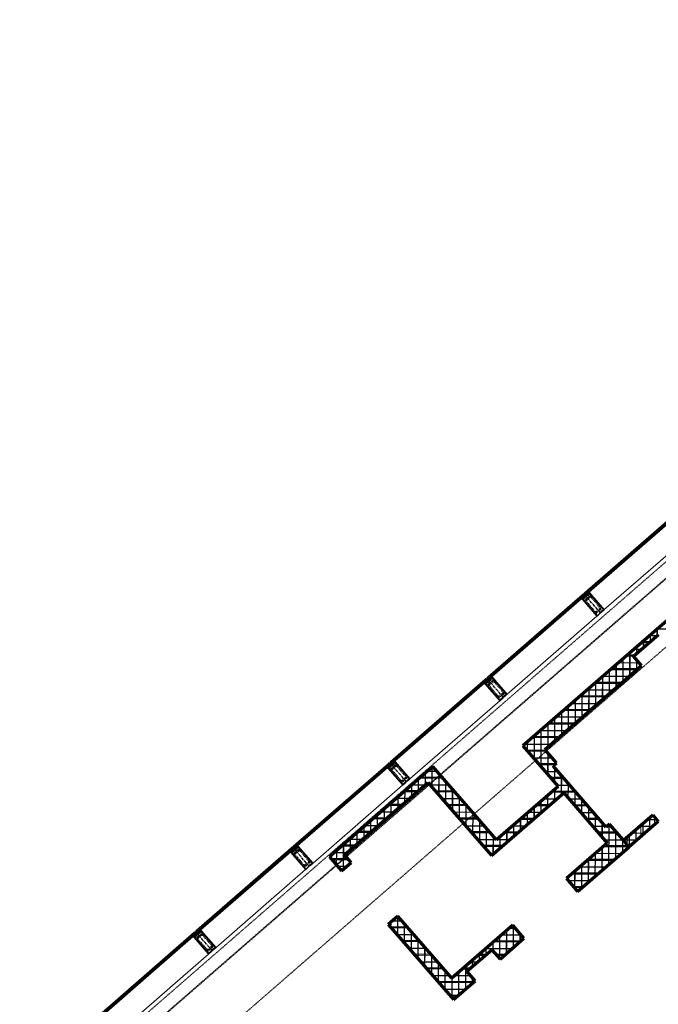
# Model space of a CAD drawing. Header units: millimetres. Extents: x 98667 to 994031, y -2704 to 533009.
# Tile 117 of 153: x 476777 to 484224, y 273657 to 285131. Entities that reach past the tile are written whole.
import ezdxf

# ---------------------------------------------------------------- set-up
doc = ezdxf.new("R2010")
doc.units = ezdxf.units.MM
for name, pattern in [('AP03000E0$0$CENTER', [50.8, 31.75, -6.35, 6.35, -6.35]), ('AP03000E0$0$HIDDEN', [9.525, 6.35, -3.175]), ('AP03000E0$0$HIDDENX2', [19.05, 12.7, -6.35])]:
    doc.linetypes.add(name, pattern=pattern)
for name, color, linetype, lineweight in [('A-WALL-FULL', 6, 'Continuous', 70), ('A-WALL-PATT', 5, 'Continuous', 15), ('AP03000E0$0$A-FLOR-EDGE', 1, 'AP03000E0$0$HIDDENX2', 15), ('AP03000E0$0$A-GLAZ-FULL-EXTR', 2, 'Continuous', 20), ('AP03000E0$0$A-GLAZ-MULL-EXTR', 3, 'Continuous', 35), ('AP03000E0$0$A-WALL-FNSH', 1, 'Continuous', 15)]:
    doc.layers.add(name, color=color, linetype=linetype, lineweight=lineweight)
doc.layers.add('A-WALL-PATT-50', color=5, linetype='Continuous')
doc.layers.add('AP03000E0$0$A-Slab Edge Guide', color=55, linetype='Continuous', lineweight=15, plot=False)

msp = doc.modelspace()

# ---------------------------------------------------------------- linework, layer by layer
at = {"color": 251, "linetype": 'AP03000E0$0$CENTER'}
for p, q in [((483550, 278217), (483353, 278444)), ((482418, 277233), (482221, 277460)), ((481286, 276249), (481089, 276476)), ((480154, 275265), (479957, 275491)), ((479022, 274281), (478825, 274507))]:
    msp.add_line(p, q, dxfattribs=at)
at = {"layer": 'A-WALL-FULL', "color": 251, "linetype": 'ByBlock'}
for p, q in [((485221, 278908), (482644, 276667)), ((485221, 278908), (482644, 276667)), ((483933, 277715), (484224, 277968)), ((484029, 277606), (483933, 277715)), ((482900, 276625), (484023, 277601)), ((483884, 277481), (484029, 277606)), ((483639, 277267), (483882, 277478)), ((483882, 277478), (483884, 277481)), ((482900, 276625), (483639, 277267)), ((482644, 276667), (483054, 276196)), ((483036, 276469), (482900, 276625)), ((481595, 276426), (480388, 275376)), ((482337, 275573), (481595, 276426)), ((482996, 276434), (483036, 276469)), ((483617, 275721), (482996, 276434)), ((480566, 275398), (481537, 276242)), ((481537, 276242), (482278, 275389)), ((483054, 276196), (482337, 275573)), ((482278, 275389), (483120, 276120)), ((483120, 276120), (483628, 275536)), ((483818, 275568), (484158, 275864)), ((484158, 275864), (484223, 275788)), ((483656, 275755), (483617, 275721)), ((483818, 275568), (483656, 275755)), ((484223, 275788), (483879, 275489)), ((483283, 274971), (483879, 275489)), ((483628, 275536), (483390, 275329)), ((483879, 275489), (483818, 275568)), ((483879, 275489), (483818, 275568)), ((480388, 275376), (480531, 275211)), ((480644, 275310), (480566, 275398)), ((480531, 275211), (480644, 275310)), ((483390, 275329), (483153, 275122)), ((483153, 275122), (483283, 274971)), ((481188, 274683), (481075, 274585)), ((481075, 274585), (481129, 274523)), ((481816, 273961), (481188, 274683)), ((482526, 274578), (481816, 273961)), ((482657, 274427), (482526, 274578)), ((481129, 274523), (481834, 273712)), ((481129, 274523), (481129, 274523)), ((482378, 274184), (482657, 274427)), ((481992, 274041), (482283, 274293)), ((482283, 274293), (482378, 274184)), ((482087, 273931), (481992, 274041)), ((481834, 273712), (482087, 273931))]:
    msp.add_line(p, q, dxfattribs=at)
at = {"layer": 'A-WALL-PATT', "color": 251, "linetype": 'Continuous'}
for p, q in [((484213, 277958), (484213, 278031)), ((484130, 277886), (484046, 277886)), ((484053, 277820), (484054, 277893)), ((483948, 277728), (483864, 277728)), ((483894, 277489), (483895, 277754)), ((483986, 277569), (483682, 277570)), ((483735, 277350), (483735, 277616)), ((483576, 277212), (483576, 277478)), ((483416, 277074), (483417, 277339)), ((483804, 277411), (483500, 277412)), ((483622, 277253), (483318, 277253)), ((483440, 277094), (483136, 277095)), ((483257, 276935), (483258, 277201)), ((483098, 276797), (483099, 277063)), ((482939, 276659), (482940, 276924)), ((483258, 276936), (482954, 276937)), ((483076, 276778), (482772, 276779)), ((482780, 276511), (482781, 276786)), ((482904, 276620), (482685, 276620)), ((482938, 276329), (482939, 276580)), ((483026, 276461), (482823, 276461)), ((481700, 276305), (481458, 276306)), ((481509, 276218), (481509, 276351)), ((481667, 276091), (481668, 276342)), ((483112, 276302), (482962, 276302)), ((483096, 276100), (483097, 276319)), ((481350, 276079), (481350, 276213)), ((481191, 275941), (481191, 276074)), ((481428, 276147), (481276, 276148)), ((481838, 276146), (481619, 276147)), ((481826, 275909), (481826, 276160)), ((482937, 275962), (482937, 276095)), ((483250, 276142), (482993, 276143)), ((483255, 275965), (483255, 276137)), ((481246, 275989), (481094, 275990)), ((481977, 275987), (481757, 275988)), ((481984, 275727), (481985, 275978)), ((482778, 275823), (482778, 275956)), ((482963, 275984), (482811, 275985)), ((483389, 275983), (483238, 275984)), ((483413, 275783), (483413, 275955)), ((481032, 275803), (481032, 275936)), ((484179, 275750), (484179, 275839)), ((480873, 275664), (480873, 275798)), ((481064, 275831), (480912, 275831)), ((482115, 275828), (481896, 275829)), ((482142, 275545), (482143, 275796)), ((482619, 275685), (482619, 275818)), ((482781, 275826), (482629, 275827)), ((483527, 275824), (483377, 275825)), ((483571, 275601), (483572, 275773)), ((484153, 275727), (484001, 275728)), ((484020, 275612), (484020, 275744)), ((480713, 275526), (480714, 275659)), ((480882, 275673), (480730, 275673)), ((482253, 275669), (482034, 275670)), ((482301, 275408), (482301, 275614)), ((482599, 275668), (482447, 275668)), ((482460, 275547), (482460, 275680)), ((483734, 275665), (483515, 275665)), ((483729, 275359), (483730, 275670)), ((483861, 275519), (483861, 275606)), ((480700, 275514), (480548, 275515)), ((480554, 275232), (480555, 275521)), ((482417, 275510), (482172, 275510)), ((483866, 275506), (483594, 275506)), ((483971, 275569), (483819, 275570)), ((480395, 275367), (480395, 275383)), ((483570, 275221), (483571, 275486)), ((480603, 275356), (480404, 275357)), ((483411, 275082), (483412, 275348)), ((483716, 275347), (483412, 275348)), ((483534, 275189), (483231, 275190)), ((483252, 275008), (483253, 275209)), ((483352, 275031), (483231, 275031)), ((481187, 274457), (481187, 274682)), ((481295, 274560), (481096, 274561)), ((481345, 274275), (481346, 274502)), ((482456, 274252), (482457, 274518)), ((482544, 274557), (482502, 274557)), ((482615, 274391), (482615, 274475)), ((481433, 274401), (481234, 274402)), ((482297, 274276), (482298, 274379)), ((482624, 274398), (482320, 274399)), ((481572, 274242), (481373, 274243)), ((481503, 274092), (481504, 274320)), ((482138, 274168), (482139, 274241)), ((482222, 274240), (482138, 274240)), ((482442, 274240), (482329, 274240)), ((481661, 273910), (481662, 274138)), ((481710, 274083), (481511, 274083)), ((482040, 274082), (481956, 274082)), ((481979, 273837), (481979, 274103)), ((482078, 273923), (481649, 273924)), ((481820, 273728), (481820, 273965)), ((481896, 273765), (481788, 273765))]:
    msp.add_line(p, q, dxfattribs=at)
at = {"layer": 'A-WALL-PATT-50', "color": 251, "linetype": 'Continuous'}
for p, q in [((484211, 277957), (484212, 278030)), ((484516, 278029), (484212, 278030)), ((484204, 277951), (484121, 277951)), ((484132, 277888), (484132, 277961)), ((484022, 277793), (483939, 277793)), ((483973, 277750), (483973, 277823)), ((484113, 277872), (484030, 277872)), ((484052, 277819), (484053, 277892)), ((483813, 277419), (483814, 277684)), ((483935, 277713), (483848, 277714)), ((483893, 277488), (483893, 277753)), ((483972, 277557), (483973, 277670)), ((483969, 277555), (483666, 277555)), ((483734, 277349), (483734, 277615)), ((484004, 277634), (483757, 277635)), ((483574, 277211), (483575, 277477)), ((483878, 277475), (483575, 277476)), ((483654, 277280), (483655, 277546)), ((483415, 277073), (483416, 277338)), ((483787, 277396), (483484, 277397)), ((483495, 277142), (483496, 277408)), ((483605, 277238), (483302, 277239)), ((483336, 277004), (483336, 277269)), ((483696, 277317), (483393, 277318)), ((483177, 276865), (483177, 277131)), ((483514, 277159), (483210, 277160)), ((483256, 276934), (483257, 277200)), ((483017, 276727), (483018, 276993)), ((483332, 277001), (483028, 277002)), ((483097, 276796), (483098, 277062)), ((483423, 277080), (483119, 277081)), ((483241, 276922), (482937, 276922)), ((482938, 276658), (482939, 276923)), ((483059, 276763), (482755, 276764)), ((482779, 276513), (482779, 276785)), ((483150, 276842), (482846, 276843)), ((482858, 276422), (482859, 276854)), ((482968, 276684), (482664, 276685)), ((482700, 276604), (482700, 276716)), ((482917, 276605), (482698, 276606)), ((482986, 276525), (482767, 276526)), ((482937, 276331), (482938, 276581)), ((481587, 276184), (481588, 276419)), ((483009, 276446), (482836, 276446)), ((483016, 276240), (483017, 276411)), ((483017, 276452), (483017, 276490)), ((481713, 276291), (481441, 276292)), ((481508, 276217), (481508, 276350)), ((481643, 276370), (481532, 276371)), ((481666, 276093), (481667, 276343)), ((483055, 276366), (482905, 276367)), ((483095, 276099), (483096, 276320)), ((481349, 276078), (481349, 276212)), ((481503, 276212), (481350, 276212)), ((481428, 276147), (481429, 276281)), ((481782, 276211), (481563, 276212)), ((481745, 276002), (481746, 276252)), ((483125, 276287), (482975, 276287)), ((483194, 276207), (483044, 276208)), ((483174, 276058), (483175, 276229)), ((481190, 275940), (481190, 276073)), ((481412, 276133), (481259, 276133)), ((481269, 276009), (481270, 276143)), ((481851, 276132), (481632, 276132)), ((481825, 275911), (481825, 276161)), ((481904, 275820), (481904, 276070)), ((482936, 275961), (482936, 276094)), ((483263, 276128), (482976, 276129)), ((483015, 276030), (483016, 276163)), ((483253, 275966), (483254, 276138)), ((481229, 275975), (481077, 275975)), ((481110, 275871), (481110, 276004)), ((481321, 276054), (481168, 276054)), ((481920, 276052), (481701, 276053)), ((481989, 275973), (481770, 275973)), ((481983, 275729), (481983, 275979)), ((482777, 275822), (482777, 275955)), ((482947, 275970), (482794, 275970)), ((482856, 275891), (482857, 276025)), ((483038, 276049), (482885, 276049)), ((483332, 276048), (483182, 276049)), ((483401, 275969), (483251, 275969)), ((483333, 275875), (483333, 276047)), ((483412, 275784), (483412, 275956)), ((480951, 275732), (480951, 275866)), ((481138, 275895), (480986, 275896)), ((481030, 275802), (481031, 275935)), ((482059, 275893), (481839, 275894)), ((482062, 275637), (482063, 275888)), ((482697, 275753), (482698, 275886)), ((482856, 275891), (482703, 275891)), ((483470, 275889), (483320, 275889)), ((483491, 275693), (483491, 275865)), ((484126, 275704), (484126, 275836)), ((480792, 275594), (480792, 275728)), ((480956, 275737), (480804, 275738)), ((480871, 275663), (480872, 275797)), ((481047, 275816), (480895, 275817)), ((482128, 275813), (481908, 275814)), ((482197, 275734), (481978, 275734)), ((482141, 275546), (482142, 275797)), ((482674, 275732), (482521, 275733)), ((482538, 275615), (482538, 275748)), ((482765, 275812), (482612, 275812)), ((482618, 275684), (482618, 275817)), ((483540, 275809), (483390, 275810)), ((483609, 275730), (483459, 275730)), ((483570, 275602), (483570, 275774)), ((483678, 275730), (483628, 275730)), ((483648, 275289), (483650, 275749)), ((484154, 275728), (484002, 275729)), ((484046, 275634), (484047, 275767)), ((484206, 275808), (484093, 275808)), ((484205, 275773), (484206, 275809)), ((480712, 275525), (480713, 275658)), ((480865, 275658), (480713, 275659)), ((482266, 275654), (482047, 275655)), ((482220, 275455), (482221, 275706)), ((482299, 275407), (482300, 275615)), ((482379, 275476), (482379, 275610)), ((482583, 275653), (482430, 275654)), ((482459, 275546), (482459, 275679)), ((483747, 275650), (483528, 275651)), ((483728, 275358), (483729, 275671)), ((483887, 275496), (483888, 275629)), ((484063, 275649), (483911, 275650)), ((483967, 275565), (483967, 275698)), ((480683, 275500), (480531, 275500)), ((480553, 275231), (480553, 275520)), ((480774, 275579), (480622, 275579)), ((480633, 275456), (480633, 275589)), ((482335, 275575), (482116, 275575)), ((482401, 275495), (482185, 275496)), ((482492, 275574), (482339, 275575)), ((483877, 275491), (483577, 275492)), ((483816, 275571), (483597, 275571)), ((483808, 275427), (483808, 275580)), ((483972, 275570), (483820, 275571)), ((483881, 275491), (483877, 275491)), ((480394, 275368), (480394, 275382)), ((480592, 275421), (480440, 275421)), ((480473, 275277), (480474, 275451)), ((482309, 275416), (482254, 275416)), ((483790, 275412), (483486, 275413)), ((483489, 275150), (483490, 275416)), ((483569, 275220), (483570, 275485)), ((480616, 275341), (480417, 275342)), ((480589, 275262), (480486, 275262)), ((480632, 275300), (480632, 275323)), ((483330, 275012), (483331, 275277)), ((483699, 275333), (483395, 275334)), ((483410, 275081), (483410, 275347)), ((483517, 275175), (483214, 275175)), ((483251, 275009), (483251, 275208)), ((483608, 275254), (483305, 275255)), ((483172, 275100), (483172, 275139)), ((483426, 275095), (483175, 275096)), ((483335, 275016), (483244, 275017)), ((481106, 274549), (481107, 274612)), ((481239, 274625), (481122, 274626)), ((481186, 274458), (481186, 274681)), ((481265, 274367), (481265, 274594)), ((481308, 274546), (481109, 274546)), ((481377, 274466), (481178, 274467)), ((481344, 274276), (481344, 274504)), ((482626, 274463), (482394, 274463)), ((482455, 274251), (482456, 274517)), ((482557, 274542), (482485, 274542)), ((482535, 274320), (482535, 274567)), ((482614, 274390), (482614, 274476)), ((481446, 274387), (481247, 274387)), ((481423, 274185), (481424, 274413)), ((482296, 274278), (482297, 274378)), ((482607, 274383), (482303, 274384)), ((482375, 274187), (482376, 274448)), ((481515, 274307), (481316, 274307)), ((481585, 274227), (481385, 274228)), ((481502, 274094), (481503, 274322)), ((481581, 274003), (481582, 274231)), ((482205, 274226), (482121, 274226)), ((482137, 274167), (482137, 274240)), ((482516, 274304), (482212, 274305)), ((482217, 274236), (482217, 274309)), ((481654, 274148), (481455, 274148)), ((481660, 273912), (481661, 274140)), ((482114, 274147), (482030, 274147)), ((482058, 274098), (482058, 274171)), ((482425, 274225), (482342, 274225)), ((481723, 274068), (481524, 274069)), ((481739, 273821), (481740, 274049)), ((481898, 273767), (481899, 274033)), ((482023, 274067), (481939, 274068)), ((481978, 273836), (481978, 274102)), ((481792, 273989), (481593, 273989)), ((482061, 273909), (481662, 273910)), ((481819, 273730), (481819, 273964)), ((482038, 273988), (481848, 273989)), ((482057, 273905), (482057, 273966)), ((481970, 273829), (481731, 273830)), ((481879, 273750), (481800, 273751))]:
    msp.add_line(p, q, dxfattribs=at)
at = {"layer": 'AP03000E0$0$A-FLOR-EDGE', "color": 251, "linetype": 'AP03000E0$0$HIDDEN'}
msp.add_line((461507, 258989), (576978, 359366), dxfattribs=at)
at = {"layer": 'AP03000E0$0$A-GLAZ-FULL-EXTR', "color": 251}
for p, q in [((483366, 278455), (484472, 279416)), ((484480, 279407), (483374, 278446)), ((483382, 278437), (484488, 279398)), ((484492, 279394), (483386, 278433)), ((483563, 278229), (484669, 279190)), ((482234, 277471), (483340, 278432)), ((483348, 278423), (482242, 277462)), ((482250, 277453), (483356, 278414)), ((483360, 278410), (482254, 277448)), ((483334, 278411), (483342, 278402)), ((483341, 278413), (483336, 278409)), ((483336, 278409), (483340, 278405)), ((483348, 278423), (483339, 278415)), ((483339, 278415), (483347, 278406)), ((483340, 278432), (483348, 278423)), ((483340, 278405), (483345, 278408)), ((483345, 278408), (483341, 278413)), ((483347, 278406), (483356, 278414)), ((483356, 278414), (483348, 278423)), ((483356, 278414), (483360, 278410)), ((483374, 278446), (483366, 278455)), ((483374, 278446), (483383, 278454)), ((483382, 278437), (483374, 278446)), ((483391, 278445), (483382, 278437)), ((483386, 278433), (483382, 278437)), ((483383, 278454), (483391, 278445)), ((483385, 278452), (483390, 278456)), ((483389, 278447), (483385, 278452)), ((483388, 278458), (483396, 278449)), ((483394, 278451), (483389, 278447)), ((483390, 278456), (483394, 278451)), ((482431, 277245), (483537, 278206)), ((481102, 276487), (482208, 277448)), ((482216, 277439), (481110, 276478)), ((482216, 277439), (482207, 277431)), ((482208, 277448), (482216, 277439)), ((482224, 277430), (482216, 277439)), ((482242, 277462), (482234, 277471)), ((482242, 277462), (482251, 277470)), ((482250, 277453), (482242, 277462)), ((482259, 277461), (482250, 277453)), ((482254, 277448), (482250, 277453)), ((482251, 277470), (482259, 277461)), ((482253, 277468), (482258, 277472)), ((482257, 277463), (482253, 277468)), ((482256, 277474), (482264, 277465)), ((482262, 277467), (482257, 277463)), ((482258, 277472), (482262, 277467)), ((481118, 276469), (482224, 277430)), ((482228, 277425), (481122, 276464)), ((482202, 277427), (482210, 277418)), ((482209, 277429), (482204, 277425)), ((482204, 277425), (482208, 277420)), ((482207, 277431), (482215, 277422)), ((482208, 277420), (482213, 277424)), ((482213, 277424), (482209, 277429)), ((482215, 277422), (482224, 277430)), ((482224, 277430), (482228, 277425)), ((481299, 276261), (482405, 277222)), ((479970, 275503), (481076, 276464)), ((481084, 276455), (479978, 275494)), ((479986, 275485), (481092, 276446)), ((481096, 276441), (479990, 275480)), ((481070, 276443), (481078, 276434)), ((481077, 276445), (481072, 276441)), ((481072, 276441), (481076, 276436)), ((481084, 276455), (481075, 276447)), ((481075, 276447), (481083, 276438)), ((481076, 276464), (481084, 276455)), ((481076, 276436), (481081, 276440)), ((481081, 276440), (481077, 276445)), ((481083, 276438), (481092, 276446)), ((481092, 276446), (481084, 276455)), ((481092, 276446), (481096, 276441)), ((481110, 276478), (481102, 276487)), ((481110, 276478), (481119, 276486)), ((481118, 276469), (481110, 276478)), ((481127, 276477), (481118, 276469)), ((481122, 276464), (481118, 276469)), ((481119, 276486), (481127, 276477)), ((481121, 276484), (481126, 276487)), ((481125, 276479), (481121, 276484)), ((481124, 276490), (481132, 276481)), ((481130, 276483), (481125, 276479)), ((481126, 276487), (481130, 276483)), ((480167, 275276), (481273, 276238)), ((479978, 275494), (479970, 275503)), ((479978, 275494), (479987, 275502)), ((479986, 275485), (479978, 275494)), ((479995, 275493), (479986, 275485)), ((479987, 275502), (479995, 275493)), ((479989, 275499), (479994, 275503)), ((479993, 275495), (479989, 275499)), ((479992, 275506), (480000, 275497)), ((479998, 275499), (479993, 275495)), ((479994, 275503), (479998, 275499)), ((478838, 274519), (479944, 275480)), ((479952, 275471), (478846, 274510)), ((478854, 274501), (479960, 275462)), ((479964, 275457), (478858, 274496)), ((479938, 275459), (479946, 275450)), ((479945, 275461), (479940, 275457)), ((479940, 275457), (479944, 275452)), ((479952, 275471), (479943, 275463)), ((479943, 275463), (479951, 275454)), ((479944, 275480), (479952, 275471)), ((479944, 275452), (479949, 275456)), ((479949, 275456), (479945, 275461)), ((479951, 275454), (479960, 275462)), ((479960, 275462), (479952, 275471)), ((479960, 275462), (479964, 275457)), ((479990, 275480), (479986, 275485)), ((479035, 274292), (480141, 275254)), ((477706, 273535), (478812, 274496)), ((478820, 274487), (477714, 273526)), ((477722, 273517), (478828, 274478)), ((478831, 274473), (477726, 273512)), ((478806, 274475), (478814, 274466)), ((478813, 274477), (478808, 274473)), ((478808, 274473), (478812, 274468)), ((478820, 274487), (478811, 274479)), ((478811, 274479), (478818, 274470)), ((478812, 274496), (478820, 274487)), ((478812, 274468), (478816, 274472)), ((478816, 274472), (478813, 274477)), ((478818, 274470), (478828, 274478)), ((478828, 274478), (478820, 274487)), ((478828, 274478), (478831, 274473)), ((478846, 274510), (478838, 274519)), ((478846, 274510), (478855, 274518)), ((478854, 274501), (478846, 274510)), ((478863, 274509), (478854, 274501)), ((478858, 274496), (478854, 274501)), ((478855, 274518), (478863, 274509)), ((478857, 274515), (478862, 274519)), ((478861, 274511), (478857, 274515)), ((478860, 274522), (478868, 274513)), ((478866, 274515), (478861, 274511)), ((478862, 274519), (478866, 274515)), ((477903, 273308), (479009, 274269))]:
    msp.add_line(p, q, dxfattribs=at)
at = {"layer": 'AP03000E0$0$A-GLAZ-FULL-EXTR', "color": 251, "linetype": 'Continuous'}
for p, q in [((483340, 278414), (483356, 278414)), ((483341, 278417), (483353, 278417)), ((483341, 278413), (483341, 278417)), ((483343, 278411), (483352, 278411)), ((483344, 278410), (483344, 278420)), ((483345, 278420), (483350, 278420)), ((483345, 278408), (483348, 278408)), ((483347, 278406), (483347, 278422)), ((483350, 278409), (483350, 278421)), ((483353, 278412), (483353, 278417)), ((483375, 278446), (483391, 278446)), ((483376, 278445), (483376, 278447)), ((483377, 278449), (483388, 278449)), ((483377, 278443), (483388, 278442)), ((483379, 278441), (483379, 278450)), ((483380, 278439), (483385, 278439)), ((483381, 278452), (483385, 278452)), ((483382, 278437), (483382, 278453)), ((483385, 278440), (483385, 278452)), ((483388, 278442), (483388, 278448)), ((482216, 277423), (482216, 277439)), ((482243, 277463), (482257, 277463)), ((482244, 277459), (482244, 277464)), ((482244, 277460), (482258, 277460)), ((482247, 277466), (482255, 277466)), ((482247, 277457), (482254, 277457)), ((482248, 277456), (482248, 277467)), ((482250, 277453), (482251, 277453)), ((482251, 277469), (482252, 277469)), ((482251, 277454), (482251, 277469)), ((482254, 277456), (482254, 277467)), ((482257, 277459), (482257, 277463)), ((482207, 277431), (482223, 277431)), ((482209, 277428), (482209, 277433)), ((482209, 277428), (482221, 277428)), ((482211, 277434), (482220, 277434)), ((482212, 277425), (482218, 277425)), ((482213, 277425), (482213, 277436)), ((482214, 277438), (482217, 277438)), ((482219, 277426), (482219, 277435)), ((482222, 277429), (482222, 277432)), ((481075, 276447), (481075, 276447)), ((481076, 276448), (481089, 276448)), ((481076, 276445), (481091, 276445)), ((481078, 276443), (481078, 276450)), ((481079, 276442), (481087, 276442)), ((481080, 276452), (481087, 276452)), ((481081, 276439), (481081, 276453)), ((481082, 276439), (481084, 276439)), ((481084, 276455), (481084, 276455)), ((481085, 276440), (481085, 276454)), ((481088, 276443), (481088, 276450)), ((481091, 276445), (481091, 276447)), ((481111, 276477), (481127, 276477)), ((481113, 276474), (481113, 276481)), ((481113, 276480), (481124, 276480)), ((481114, 276474), (481124, 276474)), ((481116, 276483), (481121, 276483)), ((481116, 276471), (481117, 276483)), ((481117, 276471), (481120, 276471)), ((481120, 276470), (481120, 276485)), ((481123, 276473), (481123, 276482)), ((481126, 276476), (481126, 276478)), ((479978, 275494), (479994, 275494)), ((479979, 275493), (479979, 275495)), ((479981, 275491), (479993, 275491)), ((479982, 275497), (479991, 275497)), ((479982, 275489), (479982, 275497)), ((479983, 275488), (479989, 275488)), ((479985, 275486), (479985, 275500)), ((479986, 275500), (479988, 275500)), ((479988, 275487), (479989, 275500)), ((479992, 275490), (479992, 275497)), ((479995, 275492), (479995, 275493)), ((479943, 275463), (479959, 275462)), ((479944, 275462), (479944, 275464)), ((479946, 275466), (479956, 275466)), ((479946, 275459), (479957, 275459)), ((479947, 275458), (479947, 275467)), ((479949, 275469), (479953, 275469)), ((479949, 275456), (479953, 275456)), ((479950, 275454), (479950, 275470)), ((479953, 275456), (479953, 275469)), ((479957, 275459), (479957, 275465)), ((478811, 274480), (478826, 274480)), ((478813, 274476), (478813, 274481)), ((478813, 274477), (478826, 274476)), ((478815, 274483), (478823, 274483)), ((478815, 274473), (478822, 274473)), ((478816, 274473), (478816, 274484)), ((478818, 274470), (478819, 274470)), ((478819, 274486), (478820, 274486)), ((478819, 274470), (478819, 274486)), ((478822, 274473), (478822, 274484)), ((478825, 274476), (478825, 274480)), ((478847, 274508), (478862, 274508)), ((478848, 274511), (478861, 274511)), ((478848, 274508), (478848, 274511)), ((478850, 274505), (478859, 274505)), ((478851, 274514), (478858, 274514)), ((478851, 274504), (478851, 274514)), ((478853, 274502), (478855, 274502)), ((478854, 274501), (478854, 274517)), ((478857, 274504), (478857, 274515)), ((478860, 274506), (478861, 274511))]:
    msp.add_line(p, q, dxfattribs=at)
at = {"layer": 'AP03000E0$0$A-GLAZ-MULL-EXTR', "color": 251}
for p, q in [((483348, 278400), (483328, 278382)), ((483328, 278382), (483335, 278381)), ((483367, 278409), (483335, 278381)), ((483335, 278381), (483352, 278396)), ((483335, 278381), (483338, 278377)), ((483338, 278377), (483509, 278181)), ((483340, 278379), (483370, 278405)), ((483378, 278336), (483340, 278379)), ((483348, 278439), (483344, 278435)), ((483344, 278435), (483367, 278409)), ((483374, 278409), (483348, 278439)), ((483352, 278396), (483348, 278400)), ((483363, 278452), (483359, 278449)), ((483359, 278449), (483385, 278418)), ((483386, 278425), (483363, 278452)), ((483370, 278405), (483372, 278403)), ((483372, 278403), (483404, 278431)), ((483402, 278433), (483374, 278409)), ((483385, 278418), (483389, 278422)), ((483418, 278453), (483386, 278425)), ((483389, 278422), (483419, 278448)), ((483397, 278442), (483418, 278460)), ((483401, 278439), (483397, 278442)), ((483418, 278453), (483401, 278439)), ((483404, 278431), (483402, 278433)), ((483418, 278460), (483418, 278453)), ((483421, 278450), (483418, 278453)), ((483419, 278448), (483456, 278405)), ((483592, 278253), (483421, 278450)), ((483456, 278405), (483587, 278254)), ((483509, 278185), (483378, 278336)), ((483570, 278243), (483539, 278215)), ((483587, 278254), (483556, 278226)), ((483558, 278224), (483592, 278253)), ((483572, 278241), (483570, 278243)), ((483509, 278181), (483546, 278214)), ((483541, 278213), (483509, 278185)), ((483539, 278215), (483541, 278213)), ((483544, 278216), (483572, 278241)), ((483546, 278214), (483544, 278216)), ((483556, 278226), (483558, 278224)), ((482216, 277455), (482212, 277451)), ((482212, 277451), (482235, 277425)), ((482242, 277424), (482216, 277455)), ((482231, 277468), (482227, 277465)), ((482227, 277465), (482253, 277434)), ((482254, 277441), (482231, 277468)), ((482240, 277419), (482272, 277446)), ((482270, 277449), (482242, 277424)), ((482286, 277469), (482254, 277441)), ((482257, 277438), (482287, 277464)), ((482265, 277458), (482286, 277476)), ((482269, 277455), (482265, 277458)), ((482286, 277469), (482269, 277455)), ((482272, 277446), (482270, 277449)), ((482286, 277476), (482286, 277469)), ((482289, 277465), (482286, 277469)), ((482287, 277464), (482324, 277421)), ((482459, 277269), (482289, 277465)), ((482216, 277416), (482196, 277398)), ((482196, 277398), (482203, 277397)), ((482235, 277425), (482203, 277397)), ((482203, 277397), (482220, 277412)), ((482203, 277397), (482206, 277393)), ((482206, 277393), (482376, 277197)), ((482208, 277395), (482238, 277421)), ((482246, 277352), (482208, 277395)), ((482220, 277412), (482216, 277416)), ((482238, 277421), (482240, 277419)), ((482377, 277201), (482246, 277352)), ((482253, 277434), (482257, 277438)), ((482324, 277421), (482455, 277270)), ((482376, 277197), (482414, 277230)), ((482408, 277229), (482377, 277201)), ((482438, 277259), (482406, 277231)), ((482406, 277231), (482408, 277229)), ((482412, 277232), (482440, 277256)), ((482414, 277230), (482412, 277232)), ((482455, 277270), (482424, 277242)), ((482424, 277242), (482426, 277240)), ((482426, 277240), (482459, 277269)), ((482440, 277256), (482438, 277259)), ((481084, 276432), (481063, 276414)), ((481063, 276414), (481071, 276413)), ((481103, 276441), (481071, 276413)), ((481071, 276413), (481088, 276428)), ((481071, 276413), (481074, 276409)), ((481074, 276409), (481244, 276213)), ((481076, 276411), (481106, 276437)), ((481113, 276368), (481076, 276411)), ((481083, 276471), (481080, 276467)), ((481080, 276467), (481103, 276441)), ((481110, 276440), (481083, 276471)), ((481088, 276428), (481084, 276432)), ((481099, 276484), (481095, 276480)), ((481095, 276480), (481121, 276450)), ((481121, 276457), (481099, 276484)), ((481106, 276437), (481108, 276435)), ((481108, 276435), (481140, 276462)), ((481138, 276465), (481110, 276440)), ((481154, 276485), (481121, 276457)), ((481121, 276450), (481125, 276454)), ((481125, 276454), (481155, 276479)), ((481133, 276474), (481154, 276492)), ((481137, 276470), (481133, 276474)), ((481154, 276485), (481137, 276470)), ((481140, 276462), (481138, 276465)), ((481154, 276492), (481154, 276485)), ((481157, 276481), (481154, 276485)), ((481155, 276479), (481192, 276436)), ((481327, 276285), (481157, 276481)), ((481192, 276436), (481323, 276285)), ((481245, 276217), (481113, 276368)), ((481244, 276213), (481282, 276246)), ((481276, 276245), (481245, 276217)), ((481306, 276275), (481274, 276247)), ((481274, 276247), (481276, 276245)), ((481280, 276248), (481308, 276272)), ((481282, 276246), (481280, 276248)), ((481323, 276285), (481291, 276258)), ((481291, 276258), (481293, 276256)), ((481293, 276256), (481327, 276285)), ((481308, 276272), (481306, 276275)), ((479966, 275500), (479963, 275496)), ((479963, 275496), (479989, 275466)), ((479989, 275473), (479966, 275500)), ((480022, 275501), (479989, 275473)), ((479993, 275469), (480023, 275495)), ((480001, 275490), (480022, 275508)), ((480005, 275486), (480001, 275490)), ((480022, 275501), (480005, 275486)), ((480022, 275508), (480022, 275501)), ((480025, 275497), (480022, 275501)), ((480023, 275495), (480060, 275452)), ((480195, 275301), (480025, 275497)), ((479952, 275447), (479931, 275429)), ((479931, 275429), (479938, 275429)), ((479971, 275457), (479938, 275429)), ((479938, 275429), (479955, 275444)), ((479938, 275429), (479942, 275425)), ((479942, 275425), (480112, 275229)), ((479944, 275427), (479974, 275453)), ((479981, 275384), (479944, 275427)), ((479951, 275486), (479948, 275483)), ((479948, 275483), (479971, 275457)), ((479978, 275456), (479951, 275486)), ((479955, 275444), (479952, 275447)), ((479974, 275453), (479976, 275451)), ((479976, 275451), (480008, 275478)), ((480006, 275481), (479978, 275456)), ((480113, 275233), (479981, 275384)), ((479989, 275466), (479993, 275469)), ((480008, 275478), (480006, 275481)), ((480060, 275452), (480191, 275301)), ((480112, 275229), (480150, 275262)), ((480144, 275261), (480113, 275233)), ((480174, 275291), (480142, 275263)), ((480142, 275263), (480144, 275261)), ((480148, 275264), (480176, 275288)), ((480150, 275262), (480148, 275264)), ((480191, 275301), (480159, 275274)), ((480159, 275274), (480161, 275272)), ((480161, 275272), (480195, 275301)), ((480176, 275288), (480174, 275291)), ((478820, 274463), (478799, 274445)), ((478838, 274473), (478806, 274445)), ((478806, 274445), (478823, 274460)), ((478812, 274443), (478842, 274469)), ((478819, 274502), (478816, 274499)), ((478816, 274499), (478838, 274473)), ((478846, 274472), (478819, 274502)), ((478823, 274460), (478820, 274463)), ((478834, 274516), (478831, 274512)), ((478831, 274512), (478857, 274482)), ((478857, 274489), (478834, 274516)), ((478842, 274469), (478844, 274467)), ((478844, 274467), (478875, 274494)), ((478873, 274496), (478846, 274472)), ((478889, 274517), (478857, 274489)), ((478857, 274482), (478861, 274485)), ((478861, 274485), (478890, 274511)), ((478869, 274506), (478890, 274524)), ((478872, 274502), (478869, 274506)), ((478889, 274517), (478872, 274502)), ((478875, 274494), (478873, 274496)), ((478890, 274524), (478889, 274517)), ((478893, 274513), (478889, 274517)), ((478890, 274511), (478928, 274468)), ((479063, 274317), (478893, 274513)), ((478928, 274468), (479059, 274317)), ((478799, 274445), (478806, 274445)), ((478806, 274445), (478810, 274441)), ((478810, 274441), (478980, 274245)), ((478849, 274400), (478812, 274443)), ((478981, 274249), (478849, 274400)), ((478980, 274245), (479018, 274278)), ((479012, 274277), (478981, 274249)), ((479042, 274306), (479010, 274279)), ((479010, 274279), (479012, 274277)), ((479016, 274280), (479044, 274304)), ((479018, 274278), (479016, 274280)), ((479059, 274317), (479027, 274290)), ((479027, 274290), (479029, 274287)), ((479029, 274287), (479063, 274317)), ((479044, 274304), (479042, 274306))]:
    msp.add_line(p, q, dxfattribs=at)
at = {"layer": 'AP03000E0$0$A-GLAZ-MULL-EXTR', "color": 251, "linetype": 'Continuous'}
for p, q in [((483328, 278382), (483335, 278382)), ((483329, 278382), (483329, 278383)), ((483331, 278385), (483339, 278385)), ((483332, 278381), (483332, 278386)), ((483335, 278388), (483342, 278388)), ((483335, 278382), (483335, 278388)), ((483338, 278384), (483338, 278391)), ((483339, 278391), (483346, 278391)), ((483342, 278394), (483350, 278394)), ((483342, 278387), (483342, 278394)), ((483345, 278390), (483345, 278397)), ((483346, 278397), (483350, 278397)), ((483348, 278393), (483348, 278399)), ((483351, 278396), (483351, 278397)), ((483398, 278442), (483404, 278442)), ((483399, 278441), (483399, 278444)), ((483400, 278445), (483408, 278445)), ((483402, 278440), (483402, 278446)), ((483404, 278448), (483412, 278448)), ((483405, 278443), (483405, 278449)), ((483408, 278445), (483409, 278452)), ((483408, 278451), (483415, 278451)), ((483411, 278454), (483418, 278454)), ((483412, 278448), (483412, 278455)), ((483415, 278458), (483418, 278457)), ((483415, 278451), (483415, 278458)), ((483418, 278459), (483418, 278460)), ((482266, 277459), (482274, 277459)), ((482268, 277455), (482268, 277460)), ((482268, 277456), (482270, 277456)), ((482270, 277462), (482277, 277462)), ((482271, 277457), (482271, 277463)), ((482273, 277465), (482281, 277465)), ((482274, 277459), (482274, 277466)), ((482277, 277462), (482277, 277469)), ((482277, 277468), (482285, 277468)), ((482281, 277472), (482286, 277472)), ((482281, 277465), (482281, 277471)), ((482284, 277475), (482286, 277475)), ((482284, 277468), (482284, 277474)), ((482197, 277399), (482205, 277399)), ((482198, 277397), (482198, 277399)), ((482201, 277402), (482208, 277402)), ((482201, 277397), (482201, 277402)), ((482204, 277405), (482212, 277405)), ((482204, 277398), (482204, 277405)), ((482207, 277401), (482207, 277408)), ((482208, 277408), (482216, 277408)), ((482210, 277404), (482210, 277411)), ((482212, 277411), (482219, 277411)), ((482214, 277407), (482214, 277413)), ((482215, 277415), (482217, 277415)), ((482217, 277409), (482217, 277415)), ((481066, 276416), (481074, 276416)), ((481067, 276413), (481067, 276416)), ((481070, 276419), (481078, 276419)), ((481070, 276413), (481070, 276419)), ((481073, 276415), (481073, 276422)), ((481074, 276422), (481081, 276422)), ((481076, 276418), (481076, 276424)), ((481077, 276426), (481085, 276425)), ((481079, 276421), (481079, 276427)), ((481081, 276429), (481087, 276429)), ((481082, 276423), (481082, 276430)), ((481086, 276426), (481086, 276430)), ((481133, 276474), (481133, 276474)), ((481134, 276473), (481139, 276473)), ((481135, 276476), (481143, 276476)), ((481137, 276470), (481137, 276477)), ((481139, 276479), (481147, 276479)), ((481140, 276473), (481140, 276480)), ((481143, 276476), (481143, 276483)), ((481143, 276482), (481150, 276482)), ((481146, 276486), (481154, 276486)), ((481146, 276479), (481146, 276485)), ((481149, 276482), (481149, 276488)), ((481150, 276489), (481154, 276489)), ((481153, 276484), (481153, 276491)), ((481154, 276492), (481154, 276492)), ((480001, 275490), (480009, 275490)), ((480002, 275489), (480002, 275491)), ((480005, 275487), (480005, 275494)), ((480005, 275493), (480012, 275493)), ((480009, 275490), (480009, 275497)), ((480009, 275496), (480016, 275496)), ((480012, 275500), (480020, 275500)), ((480012, 275493), (480012, 275499)), ((480015, 275495), (480015, 275502)), ((480016, 275503), (480022, 275503)), ((480018, 275498), (480018, 275505)), ((480019, 275506), (480022, 275506)), ((480021, 275501), (480021, 275508)), ((479932, 275430), (479940, 275430)), ((479932, 275429), (479932, 275430)), ((479935, 275429), (479935, 275433)), ((479936, 275433), (479943, 275433)), ((479939, 275436), (479947, 275436)), ((479939, 275429), (479939, 275436)), ((479942, 275432), (479942, 275438)), ((479943, 275440), (479951, 275440)), ((479945, 275435), (479945, 275441)), ((479947, 275443), (479954, 275443)), ((479948, 275437), (479948, 275444)), ((479950, 275446), (479954, 275446)), ((479951, 275440), (479951, 275447)), ((479954, 275443), (479954, 275445)), ((480004, 275487), (480005, 275487)), ((478811, 274448), (478811, 274455)), ((478813, 274457), (478820, 274457)), ((478814, 274451), (478814, 274458)), ((478816, 274460), (478823, 274460)), ((478817, 274454), (478817, 274461)), ((478820, 274463), (478820, 274463)), ((478820, 274457), (478820, 274463)), ((478823, 274460), (478823, 274460)), ((478871, 274504), (478871, 274508)), ((478871, 274507), (478878, 274507)), ((478871, 274504), (478875, 274504)), ((478874, 274504), (478874, 274511)), ((478874, 274510), (478882, 274510)), ((478878, 274514), (478886, 274514)), ((478878, 274507), (478878, 274513)), ((478881, 274509), (478881, 274516)), ((478882, 274517), (478889, 274517)), ((478884, 274512), (478884, 274519)), ((478885, 274520), (478890, 274520)), ((478887, 274515), (478887, 274522)), ((478889, 274523), (478890, 274523)), ((478801, 274445), (478801, 274447)), ((478802, 274447), (478809, 274447)), ((478804, 274445), (478804, 274450)), ((478805, 274450), (478813, 274450)), ((478807, 274446), (478807, 274452)), ((478809, 274454), (478816, 274454))]:
    msp.add_line(p, q, dxfattribs=at)
at = {"layer": 'AP03000E0$0$A-GLAZ-MULL-EXTR', "color": 251, "linetype": 'AP03000E0$0$HIDDENX2'}
for p, q in [((483348, 278373), (483386, 278406)), ((483361, 278358), (483348, 278373)), ((483437, 278424), (483361, 278358)), ((483380, 278374), (483418, 278407)), ((483386, 278406), (483424, 278439)), ((483388, 278365), (483426, 278398)), ((483424, 278439), (483437, 278424)), ((483444, 278397), (483542, 278283)), ((483453, 278405), (483552, 278292)), ((483476, 278226), (483378, 278339)), ((483486, 278234), (483387, 278347)), ((483541, 278266), (483503, 278233)), ((483549, 278256), (483511, 278224)), ((482305, 277440), (482229, 277374)), ((482254, 277422), (482292, 277455)), ((482292, 277455), (482305, 277440)), ((482216, 277389), (482254, 277422)), ((482229, 277374), (482216, 277389)), ((482344, 277242), (482246, 277355)), ((482248, 277390), (482286, 277423)), ((482354, 277250), (482255, 277363)), ((482256, 277381), (482294, 277414)), ((482312, 277413), (482410, 277299)), ((482321, 277421), (482420, 277307)), ((482409, 277282), (482371, 277249)), ((482417, 277272), (482379, 277239)), ((481084, 276405), (481122, 276438)), ((481173, 276455), (481097, 276390)), ((481116, 276406), (481154, 276439)), ((481122, 276438), (481160, 276471)), ((481124, 276397), (481162, 276430)), ((481160, 276471), (481173, 276455)), ((481180, 276428), (481278, 276315)), ((481189, 276437), (481288, 276323)), ((481097, 276390), (481084, 276405)), ((481212, 276258), (481114, 276371)), ((481222, 276266), (481123, 276379)), ((481277, 276298), (481239, 276265)), ((481285, 276288), (481247, 276255)), ((479952, 275421), (479990, 275454)), ((479965, 275406), (479952, 275421)), ((480041, 275471), (479965, 275406)), ((480080, 275274), (479982, 275387)), ((479984, 275422), (480022, 275455)), ((479990, 275454), (480028, 275486)), ((480089, 275282), (479991, 275395)), ((479992, 275413), (480030, 275446)), ((480028, 275486), (480041, 275471)), ((480048, 275444), (480146, 275331)), ((480057, 275453), (480156, 275339)), ((480145, 275313), (480107, 275281)), ((480153, 275304), (480115, 275271)), ((478820, 274437), (478858, 274470)), ((478909, 274487), (478833, 274422)), ((478852, 274438), (478890, 274471)), ((478858, 274470), (478896, 274502)), ((478860, 274429), (478898, 274461)), ((478896, 274502), (478909, 274487)), ((478916, 274460), (479014, 274347)), ((478925, 274468), (479023, 274355)), ((478833, 274422), (478820, 274437)), ((478948, 274290), (478850, 274403)), ((478957, 274298), (478859, 274411)), ((479013, 274329), (478975, 274297)), ((479021, 274320), (478983, 274287))]:
    msp.add_line(p, q, dxfattribs=at)
at = {"layer": 'AP03000E0$0$A-GLAZ-MULL-EXTR', "color": 251}
for centre in [(483341, 278435), (483342, 278434), (483342, 278433), (483343, 278433), (483344, 278432), (483344, 278431), (483364, 278455), (483364, 278454), (483365, 278453), (483366, 278452), (483366, 278452), (483367, 278451), (482209, 277451), (482210, 277450), (482210, 277449), (482211, 277448), (482212, 277448), (482212, 277447), (482232, 277470), (482232, 277470), (482233, 277469), (482234, 277468), (482234, 277467), (482235, 277467), (481077, 276467), (481078, 276466), (481078, 276465), (481079, 276464), (481080, 276464), (481080, 276463), (481100, 276486), (481100, 276486), (481101, 276485), (481102, 276484), (481102, 276483), (481103, 276483), (479967, 275502), (479968, 275502), (479969, 275501), (479969, 275500), (479970, 275499), (479971, 275498), (479945, 275483), (479945, 275482), (479946, 275481), (479947, 275480), (479947, 275480), (479948, 275479), (478813, 274498), (478813, 274498), (478814, 274497), (478815, 274496), (478815, 274495), (478816, 274495), (478835, 274518), (478836, 274517), (478837, 274517), (478837, 274516), (478838, 274515), (478839, 274514)]:
    msp.add_arc(centre, 2.83, 249.0607, 12.9393, dxfattribs=at)
at = {"layer": 'AP03000E0$0$A-GLAZ-MULL-EXTR', "color": 251, "linetype": 'AP03000E0$0$HIDDENX2'}
for centre, radius, start, end in [((483397, 278356), 25, 131, 221), ((483397, 278356), 12.5, 131, 221), ((483434, 278388), 25, 41, 131), ((483434, 278388), 12.5, 41, 131), ((483533, 278275), 12.5, 311, 41), ((483533, 278275), 25, 311, 41), ((483495, 278242), 25, 221, 311), ((483495, 278242), 12.5, 221, 311), ((482265, 277371), 25, 131, 221), ((482265, 277371), 12.5, 131, 221), ((482302, 277404), 25, 41, 131), ((482302, 277404), 12.5, 41, 131), ((482363, 277258), 25, 221, 311), ((482363, 277258), 12.5, 221, 311), ((482401, 277291), 12.5, 311, 41), ((482401, 277291), 25, 311, 41), ((481133, 276387), 25, 131, 221), ((481170, 276420), 25, 41, 131), ((481170, 276420), 12.5, 41, 131), ((481133, 276387), 12.5, 131, 221), ((481269, 276307), 12.5, 311, 41), ((481269, 276307), 25, 311, 41), ((481231, 276274), 25, 221, 311), ((481231, 276274), 12.5, 221, 311), ((480000, 275403), 25, 131, 221), ((480000, 275403), 12.5, 131, 221), ((480038, 275436), 25, 41, 131), ((480038, 275436), 12.5, 41, 131), ((480099, 275290), 25, 221, 311), ((480099, 275290), 12.5, 221, 311), ((480137, 275323), 12.5, 311, 41), ((480137, 275323), 25, 311, 41), ((478906, 274452), 25, 41, 131), ((478906, 274452), 12.5, 41, 131), ((478868, 274419), 25, 131, 221), ((478868, 274419), 12.5, 131, 221), ((479005, 274339), 12.5, 311, 41), ((479005, 274339), 25, 311, 41), ((478967, 274306), 25, 221, 311), ((478967, 274306), 12.5, 221, 311)]:
    msp.add_arc(centre, radius, start, end, dxfattribs=at)
at = {"layer": 'AP03000E0$0$A-Slab Edge Guide', "color": 251, "linetype": 'AP03000E0$0$HIDDEN'}
msp.add_line((461999, 258423), (577470, 358800), dxfattribs=at)
at = {"layer": 'AP03000E0$0$A-WALL-FNSH', "color": 251, "linetype": 'AP03000E0$0$HIDDEN'}
for p, q in [((461602, 258880), (577073, 359257)), ((461606, 258876), (577076, 359253))]:
    msp.add_line(p, q, dxfattribs=at)

doc.saveas('drawing.dxf')
